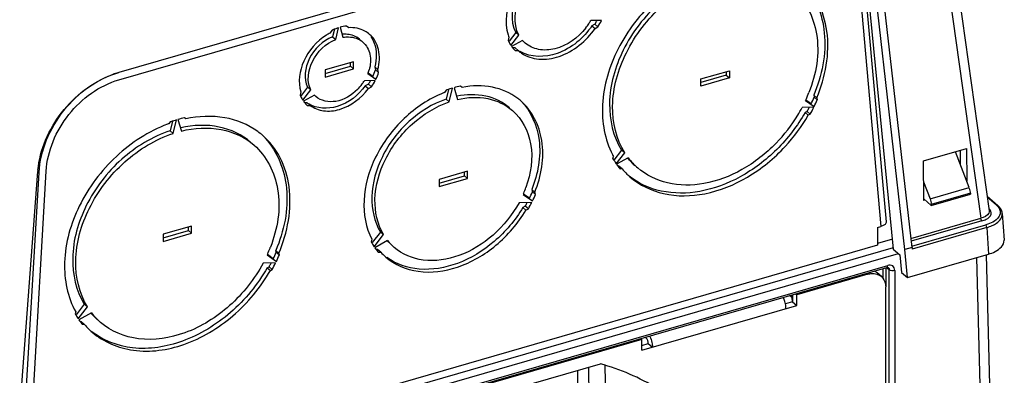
# Model space of a CAD drawing. Header units: inches. Extents: x 0 to 117, y 0 to 83.
# Tile 40 of 62: x 103.04 to 107.75, y 22.3 to 24. Entities that reach past the tile are written whole.
import ezdxf

# ---------------------------------------------------------------- set-up
doc = ezdxf.new("R2010")
doc.units = ezdxf.units.IN
doc.header["$LTSCALE"] = 6.431102
doc.header["$MEASUREMENT"] = 0
doc.layers.get('0').update_dxf_attribs({"linetype": 'CONTINUOUS'})

msp = doc.modelspace()

# ---------------------------------------------------------------- linework, layer by layer
at = {"color": 7, "linetype": 'CONTINUOUS'}
for p, q in [((107.365, 25.3461), (107.6819, 23.0878)), ((107.3264, 25.3023), (107.6422, 23.0516)), ((107.0704, 24.4442), (107.2232, 22.9046)), ((107.2784, 22.9028), (107.1059, 24.4134)), ((107.3126, 22.9126), (107.1398, 24.4264)), ((105.0691, 24.1975), (103.516, 23.7491)), ((107.0848, 24.1931), (107.1887, 23.035)), ((103.5169, 23.7142), (105.0691, 24.1623)), ((107.0604, 24.1673), (107.164, 23.0125)), ((105.8271, 23.9985), (105.7752, 23.9974)), ((104.5378, 23.952), (104.5268, 23.9378)), ((104.5488, 23.9567), (104.5397, 23.9203)), ((104.5545, 23.9076), (104.5684, 23.9637)), ((104.5753, 23.9657), (104.5892, 23.9176)), ((104.6169, 23.9638), (104.606, 23.9716)), ((105.4163, 23.9409), (105.3842, 23.8995)), ((105.431, 23.9281), (105.4163, 23.9409)), ((105.795, 23.9809), (105.7809, 23.973)), ((105.7809, 23.973), (105.7957, 23.9603)), ((105.8097, 23.9681), (105.795, 23.9809)), ((105.7957, 23.9603), (105.8097, 23.9681)), ((104.5397, 23.9203), (104.5545, 23.9076)), ((105.3835, 23.9182), (105.3797, 23.903)), ((105.3931, 23.8791), (105.431, 23.9281)), ((105.4483, 23.9031), (105.3965, 23.8742)), ((105.4131, 23.8669), (105.4022, 23.8667)), ((105.4279, 23.8541), (105.4131, 23.8669)), ((105.4138, 23.8538), (105.4279, 23.8541)), ((105.4279, 23.8541), (105.4288, 23.8533)), ((104.64, 23.8011), (104.5037, 23.7618)), ((104.64, 23.7671), (104.64, 23.8011)), ((104.5037, 23.7447), (104.6253, 23.7798)), ((104.5037, 23.7277), (104.64, 23.7671)), ((104.5037, 23.7618), (104.5037, 23.7277)), ((104.6253, 23.7798), (104.6253, 23.7969)), ((104.6253, 23.7798), (104.64, 23.7671)), ((104.7558, 23.7633), (104.7411, 23.7761)), ((104.7411, 23.7761), (104.7451, 23.7623)), ((104.7451, 23.7623), (104.7598, 23.7495)), ((104.7598, 23.7495), (104.7558, 23.7633)), ((106.3022, 23.7184), (106.4386, 23.7578)), ((106.4238, 23.7535), (106.4238, 23.7365)), ((106.4386, 23.7578), (106.4386, 23.7237)), ((104.7436, 23.7109), (104.6915, 23.7098)), ((104.7088, 23.7449), (104.747, 23.7178)), ((104.7322, 23.7306), (104.7099, 23.7465)), ((106.4238, 23.7365), (106.3022, 23.7013)), ((106.4386, 23.7237), (106.3022, 23.6843)), ((106.3022, 23.6843), (106.3022, 23.7184)), ((106.4238, 23.7365), (106.4386, 23.7237)), ((104.3879, 23.6571), (104.3839, 23.641)), ((104.4201, 23.6786), (104.3864, 23.6352)), ((104.3967, 23.6167), (104.4349, 23.6658)), ((104.4349, 23.6658), (104.4201, 23.6786)), ((104.711, 23.6934), (104.696, 23.6851)), ((104.696, 23.6851), (104.7108, 23.6723)), ((104.7108, 23.6723), (104.7257, 23.6806)), ((104.7257, 23.6806), (104.711, 23.6934)), ((105.0833, 23.6644), (105.0748, 23.6535)), ((105.0945, 23.6684), (105.0828, 23.6216)), ((105.0976, 23.6088), (105.114, 23.6746)), ((105.1208, 23.6766), (105.1372, 23.6202)), ((105.16, 23.6781), (105.1515, 23.6841)), ((104.4522, 23.6408), (104.4001, 23.6117)), ((104.4593, 23.6341), (104.4522, 23.6408)), ((105.0828, 23.6216), (105.0976, 23.6088)), ((106.8033, 23.6153), (106.8441, 23.5863)), ((106.8293, 23.5991), (106.8044, 23.6168)), ((106.8568, 23.6279), (106.842, 23.6407)), ((106.842, 23.6407), (106.8446, 23.632)), ((106.8446, 23.632), (106.8593, 23.6193)), ((106.8568, 23.6279), (106.8593, 23.6193)), ((104.4182, 23.6049), (104.4057, 23.6046)), ((104.418, 23.5918), (104.4329, 23.5921)), ((104.4329, 23.5921), (104.4182, 23.6049)), ((106.8423, 23.5828), (106.7867, 23.5817)), ((106.8105, 23.5631), (106.8011, 23.5579)), ((106.8252, 23.5504), (106.8105, 23.5631)), ((103.7733, 23.5164), (103.7619, 23.4705)), ((103.7767, 23.4578), (103.7928, 23.5225)), ((103.7996, 23.5244), (103.8157, 23.469)), ((103.8367, 23.5277), (103.8303, 23.5322)), ((106.8011, 23.5579), (106.8158, 23.5451)), ((106.8252, 23.5504), (106.8158, 23.5451)), ((103.7621, 23.5125), (103.7557, 23.5043)), ((103.7619, 23.4705), (103.7767, 23.4578)), ((105.9227, 23.3781), (105.8855, 23.3302)), ((105.9375, 23.3653), (105.9227, 23.3781)), ((107.367, 23.3259), (107.5733, 23.3854)), ((107.5448, 23.3087), (107.5441, 23.377)), ((107.5733, 23.3854), (107.5749, 23.2297)), ((105.8815, 23.337), (105.884, 23.3471)), ((105.8967, 23.3128), (105.9375, 23.3653)), ((105.9541, 23.3413), (105.8984, 23.3103)), ((107.5866, 23.1989), (107.5213, 23.3704)), ((105.9102, 23.3007), (105.9055, 23.3006)), ((105.925, 23.288), (105.9102, 23.3007)), ((105.925, 23.288), (105.9156, 23.2878)), ((107.3689, 23.1367), (107.367, 23.3259)), ((103.0122, 21.7151), (103.129, 23.2753)), ((103.0422, 21.6799), (103.1348, 23.2701)), ((103.0764, 21.6898), (103.1689, 23.277)), ((103.1348, 23.2702), (103.129, 23.2753)), ((105.1856, 23.2767), (105.0492, 23.2373)), ((105.0492, 23.2203), (105.1708, 23.2554)), ((105.0492, 23.2033), (105.1856, 23.2426)), ((105.0492, 23.2373), (105.0492, 23.2033)), ((105.1708, 23.2554), (105.1708, 23.2725)), ((105.1708, 23.2554), (105.1856, 23.2426)), ((105.1856, 23.2426), (105.1856, 23.2767)), ((105.5074, 23.1766), (105.4927, 23.1894)), ((105.4927, 23.1894), (105.4958, 23.1786)), ((107.368, 23.2263), (107.399, 23.1448)), ((107.399, 23.1448), (107.5866, 23.1989)), ((105.4516, 23.1663), (105.4963, 23.1345)), ((105.4816, 23.1473), (105.4527, 23.1679)), ((105.4958, 23.1786), (105.5105, 23.1659)), ((105.5105, 23.1659), (105.5074, 23.1766)), ((107.4047, 23.113), (107.3688, 23.1441)), ((107.3752, 23.1386), (107.3689, 23.1367)), ((107.5922, 23.1713), (107.4047, 23.1172)), ((107.4047, 23.113), (107.5923, 23.1671)), ((107.5922, 23.1713), (107.5923, 23.1671)), ((107.6721, 23.1575), (107.7231, 23.1133)), ((107.7167, 23.1144), (107.6728, 23.1524)), ((105.4929, 23.1276), (105.4318, 23.1264)), ((105.4617, 23.1097), (105.45, 23.1033)), ((105.45, 23.1033), (105.4648, 23.0905)), ((105.4764, 23.097), (105.4617, 23.1097)), ((105.4648, 23.0905), (105.4764, 23.097)), ((107.4047, 23.113), (107.4047, 23.1172)), ((107.3077, 22.9551), (107.6422, 23.0516)), ((107.7449, 23.0743), (107.7529, 22.9465)), ((103.8644, 23.0147), (103.728, 22.9753)), ((103.8496, 22.9933), (103.8496, 23.0104)), ((103.8644, 22.9806), (103.8644, 23.0147)), ((107.1471, 23.0076), (107.164, 23.0125)), ((107.1471, 23.0076), (107.1471, 22.9224)), ((107.6471, 23.039), (107.3093, 22.9415)), ((107.3111, 22.9178), (107.6661, 23.0203)), ((107.6711, 23.0077), (107.3134, 22.9044)), ((107.6711, 23.0077), (107.6791, 22.8801)), ((103.728, 22.9582), (103.8496, 22.9933)), ((103.728, 22.9412), (103.8644, 22.9806)), ((103.728, 22.9753), (103.728, 22.9412)), ((103.8496, 22.9933), (103.8644, 22.9806)), ((104.7273, 22.9514), (104.7242, 22.9389)), ((104.7684, 22.9861), (104.7289, 22.9353)), ((104.7384, 22.9157), (104.7831, 22.9734)), ((104.7831, 22.9734), (104.7684, 22.9861)), ((107.2185, 22.9515), (107.1471, 22.9309)), ((107.2217, 22.9098), (103.0778, 21.7136)), ((107.1471, 22.9224), (103.0798, 21.7483)), ((104.8029, 22.9448), (104.7418, 22.9108)), ((104.7552, 22.9027), (104.7479, 22.9025)), ((104.77, 22.8899), (104.7552, 22.9027)), ((107.2232, 22.9046), (107.2547, 22.8773)), ((107.3126, 22.9126), (107.2784, 22.9028)), ((107.2917, 22.7683), (107.2784, 22.9028)), ((107.3126, 22.9126), (107.3134, 22.9044)), ((103.0756, 21.6788), (107.2478, 22.8833)), ((104.2264, 22.8763), (104.2703, 22.845)), ((104.2556, 22.8578), (104.2274, 22.8778)), ((104.2824, 22.8844), (104.2676, 22.8971)), ((104.27, 22.889), (104.2676, 22.8971)), ((104.27, 22.889), (104.2847, 22.8763)), ((104.2847, 22.8763), (104.2824, 22.8844)), ((104.7583, 22.8897), (104.77, 22.8899)), ((107.2547, 22.8773), (107.263, 22.7931)), ((107.2917, 22.7683), (107.6791, 22.8801)), ((107.6214, 22.8635), (107.6467, 21.9059)), ((107.694, 21.945), (107.6694, 22.8773)), ((103.0841, 21.6305), (107.1918, 22.8162)), ((103.0885, 21.6409), (107.1962, 22.8266)), ((104.2669, 22.8381), (104.2069, 22.8369)), ((104.2271, 22.8153), (104.2359, 22.8201)), ((104.2271, 22.8153), (104.2419, 22.8025)), ((104.2507, 22.8074), (104.2359, 22.8201)), ((107.1745, 22.764), (107.1745, 22.8113)), ((107.1878, 22.816), (107.1878, 22.7236)), ((107.2036, 22.8058), (107.1911, 22.8154)), ((107.196, 22.8238), (107.1962, 22.8266)), ((107.1991, 22.816), (107.1991, 22.816)), ((107.2034, 22.8086), (107.2036, 22.8058)), ((104.2419, 22.8025), (104.2507, 22.8074)), ((107.1015, 22.7842), (106.7606, 22.6858)), ((107.1015, 22.7842), (107.0963, 22.7887)), ((107.1659, 22.7734), (107.1463, 22.7904)), ((107.2036, 20.1705), (107.2036, 22.8058)), ((107.2303, 22.8024), (107.2303, 20.1633)), ((107.263, 22.7931), (107.2917, 22.7683)), ((107.1868, 20.6608), (107.1868, 22.7236)), ((106.7368, 22.6725), (106.726, 22.6818)), ((106.7368, 22.6725), (106.7393, 22.6512)), ((106.7409, 22.6861), (106.7409, 22.6517)), ((106.7554, 22.6903), (106.7606, 22.6858)), ((106.7606, 22.6346), (106.7606, 22.6858)), ((103.3512, 22.6407), (103.3123, 22.5905)), ((103.322, 22.5712), (103.366, 22.6279)), ((103.366, 22.6279), (103.3512, 22.6407)), ((106.019, 22.4206), (106.7606, 22.6346)), ((106.7409, 22.6517), (106.7071, 22.6419)), ((106.7409, 22.6517), (106.7606, 22.6346)), ((103.31, 22.6036), (103.3076, 22.5942)), ((103.3855, 22.5997), (103.3255, 22.5663)), ((103.3316, 22.5579), (103.3357, 22.5579)), ((103.3505, 22.5452), (103.3357, 22.5579)), ((103.3417, 22.545), (103.3505, 22.5452)), ((106.0354, 22.4824), (106.0406, 22.4779)), ((106.019, 22.4717), (104.246, 21.9599)), ((106.0138, 22.4762), (106.019, 22.4717)), ((106.019, 22.4206), (106.019, 22.4717)), ((106.019, 22.4433), (106.0504, 22.4524)), ((106.0504, 22.4524), (106.0701, 22.4353)), ((105.3246, 22.2116), (105.8214, 22.355)), ((105.7641, 22.3384), (105.7661, 22.196)), ((105.8468, 22.1829), (105.8444, 22.3478)), ((105.7135, 22.2078), (105.7125, 22.3236))]:
    msp.add_line(p, q, dxfattribs=at)
msp.add_lwpolyline([(107.1918, 22.8162), (107.193, 22.8166), (107.1948, 22.8168), (107.1964, 22.8169), (107.1975, 22.8167), (107.1983, 22.8165), (107.1989, 22.8162), (107.1991, 22.816)], dxfattribs=at)
for centre, radius, start, end in [((105.5184, 24.147), 0.2971, 326.4041, 329.7867), ((105.4811, 24.18), 0.3717, 328.214, 330.6964), ((105.4979, 24.166), 0.3693, 327.6028, 333.0381), ((104.6444, 23.7208), 0.2545, 113.9335, 114.7697), ((104.6392, 23.7331), 0.2412, 107.0597, 113.9878), ((104.6343, 23.8364), 0.1262, 49.1668, 61.9279), ((105.511, 24.1519), 0.306, 321.7361, 326.4052), ((105.4779, 24.182), 0.3755, 327.6197, 328.2173), ((104.6493, 23.707), 0.2613, 117.9667, 122.2391), ((104.5988, 23.79), 0.1424, 94.5143, 95.4963), ((104.6061, 23.8339), 0.0973, 49.1129, 50.3343), ((105.5553, 23.9856), 0.1846, 197.8803, 201.4296), ((105.5404, 23.9772), 0.177, 204.7642, 212.6509), ((105.546, 23.9887), 0.1299, 221.2499, 229.2422), ((105.5354, 23.9741), 0.1711, 212.696, 213.7051), ((105.5312, 23.9711), 0.166, 215.7128, 223.9447), ((105.5294, 23.9694), 0.1635, 223.9706, 225.0111), ((105.5188, 23.9877), 0.1605, 235.7921, 239.4669), ((105.5318, 23.9724), 0.1574, 229.1435, 236.1623), ((104.5249, 23.8154), 0.197, 339.0299, 341.2272), ((104.5289, 23.8141), 0.1928, 341.2236, 344.1077), ((104.485, 23.8491), 0.2742, 334.3941, 341.5502), ((103.6427, 23.312), 0.4551, 107.4309, 110.4927), ((103.6374, 23.3286), 0.4377, 106.1048, 107.42), ((104.5, 23.8273), 0.2247, 323.8491, 328.4652), ((104.4626, 23.8603), 0.2992, 326.8538, 329.9469), ((104.4793, 23.8463), 0.297, 326.0893, 332.8749), ((104.4997, 23.8363), 0.2742, 334.3941, 341.5502), ((104.4954, 23.8306), 0.2303, 315.0648, 323.8678), ((104.4599, 23.8621), 0.3025, 326.1131, 326.8584), ((105.2626, 23.176), 0.5203, 109.7637, 110.1626), ((105.2581, 23.189), 0.5066, 106.5286, 109.7763), ((105.2492, 23.2199), 0.4744, 101.888, 105.7053), ((104.5165, 23.6954), 0.1434, 202.3158, 212.1132), ((104.5111, 23.6922), 0.1371, 212.1888, 213.4519), ((104.5072, 23.6894), 0.1323, 215.9656, 226.303), ((105.2626, 23.1702), 0.5185, 111.2453, 111.814), ((105.2591, 23.4037), 0.2775, 49.1144, 53.1323), ((106.1811, 23.9027), 0.6853, 335.2063, 335.7108), ((106.1891, 23.8991), 0.6766, 335.7049, 338.7134), ((106.1377, 23.9393), 0.7708, 333.8053, 336.5082), ((106.1524, 23.9265), 0.7708, 333.8053, 336.5082), ((104.5057, 23.688), 0.1302, 226.3415, 227.649), ((106.1495, 23.9185), 0.7207, 328.7666, 332.1386), ((106.1113, 23.9527), 0.8004, 330.8764, 331.1693), ((106.1158, 23.9502), 0.7953, 331.1682, 332.4474), ((106.1329, 23.9362), 0.7926, 330.8715, 333.5245), ((103.9712, 22.9177), 0.6305, 106.4407, 109.0438), ((103.9623, 22.9487), 0.5983, 102.7497, 105.7824), ((106.1232, 23.935), 0.7517, 315.8067, 328.7295), ((106.1016, 23.954), 0.8229, 317.2709, 330.2112), ((103.9757, 22.8998), 0.6433, 110.0013, 110.5992), ((103.9756, 22.9047), 0.6442, 109.0356, 109.3564), ((103.9738, 23.183), 0.3517, 49.104, 53.8012), ((106.2153, 23.5318), 0.3793, 207.5482, 209.1285), ((106.2066, 23.5255), 0.3758, 210.1066, 213.9846), ((106.1961, 23.5492), 0.3224, 220.5603, 223.0004), ((106.2111, 23.5367), 0.3228, 217.2458, 229.1079), ((106.1949, 23.5481), 0.3209, 223, 229.1343), ((103.5542, 23.2435), 0.4264, 174.8806, 175.7174), ((106.2021, 23.5226), 0.3705, 213.9934, 214.4829), ((106.198, 23.5196), 0.3654, 214.9415, 218.8926), ((106.195, 23.5173), 0.3617, 218.8994, 219.3968), ((106.1934, 23.5166), 0.3526, 220.4195, 225.975), ((106.1929, 23.5161), 0.3519, 225.9782, 229.1572), ((104.9851, 23.3735), 0.5105, 336.7678, 339.9824), ((104.9782, 23.3765), 0.518, 336.0677, 336.7746), ((104.9314, 23.4155), 0.612, 334.0151, 337.2359), ((104.9462, 23.4027), 0.612, 334.0151, 337.2359), ((104.9047, 23.4291), 0.642, 330.1742, 330.521), ((104.9086, 23.4269), 0.6375, 330.5196, 331.9613), ((104.9257, 23.4128), 0.6349, 330.1677, 333.3108), ((107.6984, 23.0712), 0.0465, 3.8795, 12.1064), ((103.6173, 23.1541), 0.6694, 336.0056, 338.4982), ((103.6255, 23.1508), 0.6606, 338.5024, 338.9893), ((104.9881, 23.0849), 0.3016, 208.9513, 213.5402), ((104.9837, 23.082), 0.2963, 213.5532, 214.1337), ((104.9791, 23.0787), 0.2907, 215.29, 219.9929), ((104.9797, 23.1108), 0.2453, 223.0577, 225.0602), ((104.9949, 23.0985), 0.2459, 218.6691, 229.1644), ((103.6105, 23.157), 0.6768, 335.491, 336.0095), ((103.5642, 23.1958), 0.7696, 333.9471, 336.511), ((103.5789, 23.183), 0.7696, 333.9471, 336.511), ((104.9765, 23.0766), 0.2874, 220.0021, 220.5947), ((104.9762, 23.077), 0.2784, 222.2219, 229.188), ((103.5372, 23.2094), 0.7998, 330.8742, 331.1519), ((103.5413, 23.2072), 0.7952, 331.151, 332.3059), ((103.5584, 23.1931), 0.7925, 330.8699, 333.3843), ((106.5863, 22.6196), 0.1226, 21.0019, 25.998), ((106.5753, 22.6153), 0.1344, 11.4419, 21.0454), ((103.6327, 22.7827), 0.3758, 210.1037, 213.7791), ((103.6284, 22.7799), 0.3707, 213.7871, 214.2507), ((103.6231, 22.8076), 0.3189, 221.0721, 223.4388), ((103.6381, 22.7951), 0.3194, 217.7156, 229.1157), ((103.6222, 22.8067), 0.3176, 223.4387, 229.1388), ((103.6237, 22.7765), 0.3649, 215.1749, 218.9228), ((103.621, 22.7743), 0.3614, 218.9288, 219.4005), ((103.6192, 22.7735), 0.3526, 220.3545, 225.9748), ((103.6187, 22.773), 0.352, 225.9781, 229.1569), ((105.9526, 22.4377), 0.1164, 24.8867, 26.0464)]:
    msp.add_arc(centre, radius, start, end, dxfattribs=at)
for points, knots in [([(105.5444, 24.2777), (105.4825, 24.2418), (105.3843, 24.1375), (105.36, 23.9897), (105.3796, 23.9289)], [0, 0, 0, 0, 0.528351, 1, 1, 1, 1]), ([(105.5797, 24.2711), (105.5136, 24.2463), (105.4062, 24.1496), (105.3867, 23.9956), (105.4163, 23.9409)], [0, 0, 0, 0, 0.531631, 1, 1, 1, 1]), ([(105.431, 23.9281), (105.4015, 23.9828), (105.421, 24.1368), (105.5284, 24.2335), (105.5945, 24.2583)], [0, 0, 0, 0, 0.468369, 1, 1, 1, 1]), ([(106.3294, 24.2472), (106.2397, 24.2145), (106.0711, 24.1074), (105.8938, 23.8755), (105.8118, 23.6091), (105.8415, 23.4282), (105.879, 23.3563)], [0, 0, 0, 0, 0.259738, 0.52804, 0.779461, 1, 1, 1, 1]), ([(106.339, 24.2193), (106.2524, 24.1913), (106.0884, 24.0919), (105.9185, 23.8704), (105.8441, 23.6144), (105.8819, 23.4429), (105.9227, 23.3781)], [0, 0, 0, 0, 0.259943, 0.529821, 0.781301, 1, 1, 1, 1]), ([(105.9375, 23.3653), (105.8967, 23.4301), (105.8589, 23.6016), (105.9332, 23.8576), (106.1031, 24.0791), (106.2671, 24.1786), (106.3538, 24.2065)], [0, 0, 0, 0, 0.218699, 0.470179, 0.740057, 1, 1, 1, 1]), ([(106.8568, 23.6279), (106.8986, 23.727), (106.9296, 23.8901), (106.8715, 24.0861), (106.8126, 24.1622), (106.7783, 24.192)], [0, 0, 0, 0, 0.534972, 0.774084, 1, 1, 1, 1]), ([(106.7912, 24.178), (106.8502, 24.1144), (106.9228, 23.9247), (106.8812, 23.7335), (106.842, 23.6407)], [0, 0, 0, 0, 0.462902, 1, 1, 1, 1]), ([(106.7413, 24.1492), (106.8025, 24.0961), (106.8869, 23.9231), (106.8538, 23.7414), (106.8196, 23.6535)], [0, 0, 0, 0, 0.462147, 1, 1, 1, 1]), ([(105.7809, 23.973), (105.7408, 23.9146), (105.6372, 23.8231), (105.4881, 23.8194), (105.4372, 23.8494)], [0, 0, 0, 0, 0.545633, 1, 1, 1, 1]), ([(105.4441, 23.8416), (105.4683, 23.8253), (105.5302, 23.8057), (105.6659, 23.8274), (105.7545, 23.9003), (105.7957, 23.9603)], [0, 0, 0, 0, 0.217089, 0.458977, 1, 1, 1, 1]), ([(105.7513, 23.9624), (105.7146, 23.9158), (105.6388, 23.8607), (105.527, 23.8531), (105.4791, 23.8749), (105.4612, 23.8903)], [0, 0, 0, 0, 0.543484, 0.782939, 1, 1, 1, 1]), ([(104.5099, 23.9281), (104.4634, 23.8987), (104.3902, 23.8171), (104.3729, 23.7038), (104.3879, 23.6571)], [0, 0, 0, 0, 0.529195, 1, 1, 1, 1]), ([(104.5397, 23.9203), (104.4922, 23.901), (104.4153, 23.8301), (104.4001, 23.7193), (104.4201, 23.6786)], [0, 0, 0, 0, 0.530804, 1, 1, 1, 1]), ([(104.4349, 23.6658), (104.4148, 23.7065), (104.43, 23.8173), (104.5069, 23.8882), (104.5545, 23.9076)], [0, 0, 0, 0, 0.469195, 1, 1, 1, 1]), ([(104.6682, 23.9088), (104.6522, 23.922), (104.6235, 23.9327), (104.5952, 23.9326), (104.5876, 23.932)], [0, 0, 0, 0, 0.733222, 1, 1, 1, 1]), ([(104.5892, 23.9176), (104.5981, 23.9191), (104.6312, 23.922), (104.6662, 23.9105), (104.6846, 23.8946)], [0, 0, 0, 0, 0.2705, 1, 1, 1, 1]), ([(104.6846, 23.8946), (104.7013, 23.8801), (104.7258, 23.8351), (104.7212, 23.7856), (104.7143, 23.7613)], [0, 0, 0, 0, 0.466564, 1, 1, 1, 1]), ([(104.7558, 23.7633), (104.7642, 23.7942), (104.7692, 23.8568), (104.738, 23.9135), (104.7168, 23.9318)], [0, 0, 0, 0, 0.532724, 1, 1, 1, 1]), ([(104.7232, 23.921), (104.7298, 23.9116), (104.7526, 23.8669), (104.751, 23.8129), (104.7411, 23.7761)], [0, 0, 0, 0, 0.232802, 1, 1, 1, 1]), ([(103.1295, 23.2815), (103.1383, 23.3803), (103.2231, 23.5739), (103.3892, 23.7031), (103.4834, 23.7383)], [0, 0, 0, 0, 0.496497, 1, 1, 1, 1]), ([(103.1348, 23.2701), (103.141, 23.3766), (103.2297, 23.5858), (103.4137, 23.7196), (103.5159, 23.7491)], [0, 0, 0, 0, 0.500515, 1, 1, 1, 1]), ([(103.1689, 23.2769), (103.1745, 23.3741), (103.2555, 23.5651), (103.4235, 23.6873), (103.5168, 23.7142)], [0, 0, 0, 0, 0.500533, 1, 1, 1, 1]), ([(104.696, 23.6851), (104.6629, 23.6407), (104.5798, 23.572), (104.4633, 23.5747), (104.4251, 23.6)], [0, 0, 0, 0, 0.547124, 1, 1, 1, 1]), ([(104.4329, 23.5921), (104.4511, 23.5783), (104.4984, 23.5601), (104.6053, 23.5719), (104.6767, 23.6266), (104.7108, 23.6723)], [0, 0, 0, 0, 0.216974, 0.457561, 1, 1, 1, 1]), ([(104.6584, 23.6679), (104.6305, 23.64), (104.5655, 23.5984), (104.484, 23.6128), (104.4593, 23.6341)], [0, 0, 0, 0, 0.548159, 1, 1, 1, 1]), ([(105.4256, 23.6257), (105.3903, 23.6522), (105.302, 23.6896), (105.2073, 23.687), (105.16, 23.6781)], [0, 0, 0, 0, 0.47856, 1, 1, 1, 1]), ([(105.07, 23.6516), (105.0007, 23.6238), (104.8713, 23.5375), (104.7361, 23.3551), (104.6747, 23.1475), (104.6983, 23.0074), (104.7273, 22.9514)], [0, 0, 0, 0, 0.260977, 0.528994, 0.779684, 1, 1, 1, 1]), ([(105.0828, 23.6216), (105.018, 23.5995), (104.8957, 23.5236), (104.7687, 23.3568), (104.7124, 23.1648), (104.7388, 23.0357), (104.7684, 22.9861)], [0, 0, 0, 0, 0.260142, 0.529507, 0.780827, 1, 1, 1, 1]), ([(105.3861, 23.5802), (105.3542, 23.6078), (105.2707, 23.6477), (105.1795, 23.6448), (105.1343, 23.6356)], [0, 0, 0, 0, 0.477284, 1, 1, 1, 1]), ([(105.1372, 23.6202), (105.1842, 23.6313), (105.2795, 23.637), (105.3676, 23.5961), (105.4008, 23.5674)], [0, 0, 0, 0, 0.524115, 1, 1, 1, 1]), ([(105.4403, 23.6131), (105.489, 23.5645), (105.5521, 23.416), (105.5222, 23.2635), (105.4927, 23.1894)], [0, 0, 0, 0, 0.46296, 1, 1, 1, 1]), ([(105.5074, 23.1766), (105.5383, 23.2539), (105.5687, 23.4139), (105.4948, 23.5668), (105.4408, 23.6135)], [0, 0, 0, 0, 0.538203, 1, 1, 1, 1]), ([(104.7831, 22.9734), (104.7536, 23.0229), (104.7272, 23.152), (104.7834, 23.344), (104.9105, 23.5108), (105.0328, 23.5867), (105.0976, 23.6088)], [0, 0, 0, 0, 0.219173, 0.470493, 0.739858, 1, 1, 1, 1]), ([(105.4008, 23.5674), (105.4466, 23.5278), (105.5105, 23.4002), (105.4887, 23.2647), (105.4647, 23.1988)], [0, 0, 0, 0, 0.46317, 1, 1, 1, 1]), ([(104.1815, 23.4668), (104.1355, 23.5005), (104.0202, 23.547), (103.8977, 23.5407), (103.8367, 23.5277)], [0, 0, 0, 0, 0.47762, 1, 1, 1, 1]), ([(103.7494, 23.5019), (103.6593, 23.4681), (103.4905, 23.3587), (103.3148, 23.1236), (103.2364, 22.8551), (103.2704, 22.6744), (103.31, 22.6036)], [0, 0, 0, 0, 0.260796, 0.529471, 0.780347, 1, 1, 1, 1]), ([(103.7619, 23.4705), (103.6767, 23.4425), (103.5156, 23.3441), (103.3485, 23.1258), (103.2752, 22.8739), (103.3115, 22.7049), (103.3512, 22.6407)], [0, 0, 0, 0, 0.26001, 0.529718, 0.781146, 1, 1, 1, 1]), ([(104.1487, 23.4148), (104.1063, 23.4515), (103.9943, 23.504), (103.8727, 23.498), (103.8125, 23.4845)], [0, 0, 0, 0, 0.476387, 1, 1, 1, 1]), ([(103.8157, 23.469), (103.8776, 23.4844), (104.0032, 23.4932), (104.1198, 23.4398), (104.1635, 23.402)], [0, 0, 0, 0, 0.524669, 1, 1, 1, 1]), ([(103.366, 22.6279), (103.3263, 22.6921), (103.2899, 22.8611), (103.3633, 23.113), (103.5304, 23.3313), (103.6915, 23.4297), (103.7767, 23.4578)], [0, 0, 0, 0, 0.218854, 0.470282, 0.73999, 1, 1, 1, 1]), ([(104.2824, 22.8844), (104.3243, 22.9835), (104.3555, 23.1467), (104.2974, 23.3429), (104.2384, 23.4191), (104.2041, 23.4489)], [0, 0, 0, 0, 0.534998, 0.774105, 1, 1, 1, 1]), ([(104.2169, 23.4349), (104.276, 23.3712), (104.3486, 23.1813), (104.3068, 22.99), (104.2676, 22.8971)], [0, 0, 0, 0, 0.46287, 1, 1, 1, 1]), ([(104.1635, 23.402), (104.2239, 23.3497), (104.3073, 23.1797), (104.2755, 23.0007), (104.2422, 22.9139)], [0, 0, 0, 0, 0.462367, 1, 1, 1, 1]), ([(106.665, 23.3811), (106.6132, 23.3298), (106.4991, 23.2433), (106.3064, 23.1707), (106.1155, 23.1677), (106.003, 23.2184), (105.9588, 23.2537)], [0, 0, 0, 0, 0.281263, 0.544049, 0.781729, 1, 1, 1, 1]), ([(105.9628, 23.2499), (106.0081, 23.2106), (106.1269, 23.1537), (106.3308, 23.1585), (106.5348, 23.2411), (106.6533, 23.3383), (106.7061, 23.3956)], [0, 0, 0, 0, 0.217034, 0.45429, 0.718026, 1, 1, 1, 1]), ([(106.6622, 23.411), (106.6141, 23.3615), (106.5073, 23.2779), (106.3254, 23.2082), (106.1449, 23.2067), (106.0401, 23.2578), (105.9998, 23.2927)], [0, 0, 0, 0, 0.282004, 0.545225, 0.782384, 1, 1, 1, 1]), ([(105.45, 23.1033), (105.4138, 23.0423), (105.3221, 22.9337), (105.1477, 22.8272), (104.9607, 22.7931), (104.8437, 22.8316), (104.7992, 22.8635)], [0, 0, 0, 0, 0.277479, 0.544807, 0.785528, 1, 1, 1, 1]), ([(105.4318, 23.1264), (105.4001, 23.0683), (105.3167, 22.9647), (105.1544, 22.8645), (104.9792, 22.836), (104.8725, 22.8793), (104.8341, 22.9124)], [0, 0, 0, 0, 0.278386, 0.546902, 0.786806, 1, 1, 1, 1]), ([(107.6673, 23.047), (107.6772, 23.0522), (107.6976, 23.0666), (107.689, 23.0908), (107.6824, 23.0974)], [0, 0, 0, 0, 0.548232, 1, 1, 1, 1]), ([(107.7167, 23.1144), (107.7178, 23.1147), (107.72, 23.1147), (107.7221, 23.1137), (107.7229, 23.113)], [0, 0, 0, 0, 0.504576, 1, 1, 1, 1]), ([(107.7167, 23.1144), (107.7179, 23.1133), (107.7202, 23.1112), (107.7223, 23.1089), (107.7233, 23.1078)], [0, 0, 0, 0, 0.508835, 1, 1, 1, 1]), ([(107.7233, 23.1078), (107.7243, 23.1067), (107.7261, 23.1045), (107.7277, 23.1022), (107.7285, 23.1011)], [0, 0, 0, 0, 0.50895, 1, 1, 1, 1]), ([(104.7942, 22.8663), (104.8368, 22.8295), (104.9543, 22.7805), (105.1489, 22.8083), (105.3313, 22.9151), (105.4271, 23.0272), (105.4648, 23.0905)], [0, 0, 0, 0, 0.213563, 0.452885, 0.720719, 1, 1, 1, 1]), ([(107.6819, 23.0878), (107.6824, 23.0841), (107.6787, 23.0644), (107.6569, 23.0557), (107.6422, 23.0516)], [0, 0, 0, 0, 0.193729, 1, 1, 1, 1]), ([(107.6961, 23.0168), (107.7035, 23.0202), (107.7259, 23.0318), (107.746, 23.0566), (107.7449, 23.0742)], [0, 0, 0, 0, 0.31608, 1, 1, 1, 1]), ([(107.7321, 23.0656), (107.7308, 23.0626), (107.7231, 23.0493), (107.7102, 23.0397), (107.6998, 23.0339)], [0, 0, 0, 0, 0.217161, 1, 1, 1, 1]), ([(107.1887, 23.035), (107.1889, 23.0327), (107.1862, 23.0207), (107.1731, 23.0151), (107.164, 23.0125)], [0, 0, 0, 0, 0.194152, 1, 1, 1, 1]), ([(107.6791, 22.8801), (107.6899, 22.8832), (107.7208, 22.8938), (107.7544, 22.9235), (107.7529, 22.9464)], [0, 0, 0, 0, 0.328772, 1, 1, 1, 1]), ([(104.2271, 22.8153), (104.1813, 22.7348), (104.0631, 22.5913), (103.8355, 22.4519), (103.5908, 22.4102), (103.4399, 22.4664), (103.3843, 22.5108)], [0, 0, 0, 0, 0.278062, 0.546054, 0.78629, 1, 1, 1, 1]), ([(104.2069, 22.8369), (104.1662, 22.7608), (104.0584, 22.6246), (103.8473, 22.4925), (103.6186, 22.4541), (103.4791, 22.5104), (103.4291, 22.5537)], [0, 0, 0, 0, 0.278132, 0.546843, 0.78691, 1, 1, 1, 1]), ([(107.1918, 22.8162), (107.193, 22.8166), (107.1953, 22.819), (107.1958, 22.822), (107.196, 22.8238)], [0, 0, 0, 0, 0.410611, 1, 1, 1, 1]), ([(107.2303, 22.8024), (107.2302, 22.8102), (107.223, 22.828), (107.2039, 22.8289), (107.1962, 22.8266)], [0, 0, 0, 0, 0.491215, 1, 1, 1, 1]), ([(107.1991, 22.816), (107.2003, 22.8151), (107.2022, 22.8129), (107.2031, 22.8101), (107.2034, 22.8086)], [0, 0, 0, 0, 0.488569, 1, 1, 1, 1]), ([(103.3886, 22.5068), (103.443, 22.4597), (103.594, 22.3976), (103.8429, 22.4357), (104.0749, 22.5753), (104.1953, 22.7207), (104.2419, 22.8025)], [0, 0, 0, 0, 0.21335, 0.452965, 0.721168, 1, 1, 1, 1]), ([(107.1015, 22.7842), (107.1074, 22.7859), (107.1292, 22.7902), (107.1538, 22.7839), (107.166, 22.7733)], [0, 0, 0, 0, 0.275442, 1, 1, 1, 1]), ([(107.166, 22.7733), (107.1761, 22.7646), (107.1853, 22.7467), (107.1868, 22.7285), (107.1868, 22.7236)], [0, 0, 0, 0, 0.730662, 1, 1, 1, 1]), ([(106.1713, 22.1808), (106.146, 22.2009), (106.0392, 22.2767), (105.9165, 22.3294), (105.8214, 22.355)], [0, 0, 0, 0, 0.247045, 1, 1, 1, 1])]:
    msp.add_open_spline(points, degree=3, knots=knots, dxfattribs=at)
for points in [[(104.606, 23.9716), (104.5956, 23.9704), (104.5853, 23.9684), (104.5753, 23.9657)], [(104.6937, 23.9477), (104.6706, 23.96), (104.643, 23.9651), (104.6169, 23.9638)], [(106.8011, 23.5579), (106.7642, 23.4933), (106.7179, 23.4334), (106.665, 23.3811)], [(107.5912, 23.1833), (107.5904, 23.1877), (107.5889, 23.1923), (107.5861, 23.1958)], [(107.399, 23.1448), (107.4019, 23.1371), (107.4064, 23.1279), (107.4029, 23.1205)], [(107.5922, 23.1713), (107.5921, 23.1753), (107.5919, 23.1793), (107.5912, 23.1833)], [(107.7439, 23.0809), (107.7412, 23.0935), (107.7328, 23.1049), (107.7231, 23.1133)], [(107.7285, 23.1011), (107.7325, 23.0948), (107.7352, 23.0873), (107.7351, 23.0799)], [(107.6471, 23.039), (107.6437, 23.042), (107.6422, 23.0471), (107.6422, 23.0516)], [(107.6471, 23.039), (107.6541, 23.041), (107.6609, 23.0436), (107.6673, 23.047)], [(107.7351, 23.0799), (107.7351, 23.075), (107.734, 23.0701), (107.7321, 23.0656)], [(107.6998, 23.0339), (107.6892, 23.0281), (107.6777, 23.0237), (107.6661, 23.0203)], [(107.6711, 23.0077), (107.671, 23.0122), (107.6696, 23.0173), (107.6662, 23.0203)], [(107.6711, 23.0077), (107.6796, 23.0102), (107.688, 23.0132), (107.6961, 23.0168)], [(107.1463, 22.7904), (107.1422, 22.794), (107.1375, 22.7969), (107.1325, 22.7992)], [(107.2303, 22.8024), (107.2217, 22.7999), (107.2106, 22.8001), (107.2036, 22.8058)], [(106.7368, 22.6725), (106.7363, 22.6764), (106.7352, 22.6804), (106.7334, 22.6839)], [(106.7094, 22.6199), (106.7094, 22.6273), (106.7085, 22.6347), (106.7071, 22.6419)], [(106.0504, 22.4524), (106.0504, 22.4615), (106.0475, 22.472), (106.0406, 22.4779)], [(106.0582, 22.4867), (106.0626, 22.4772), (106.0658, 22.4672), (106.0678, 22.457)], [(106.0678, 22.457), (106.0693, 22.4499), (106.0701, 22.4426), (106.0701, 22.4353)]]:
    msp.add_open_spline(points, degree=3, dxfattribs=at)

doc.saveas('drawing.dxf')
